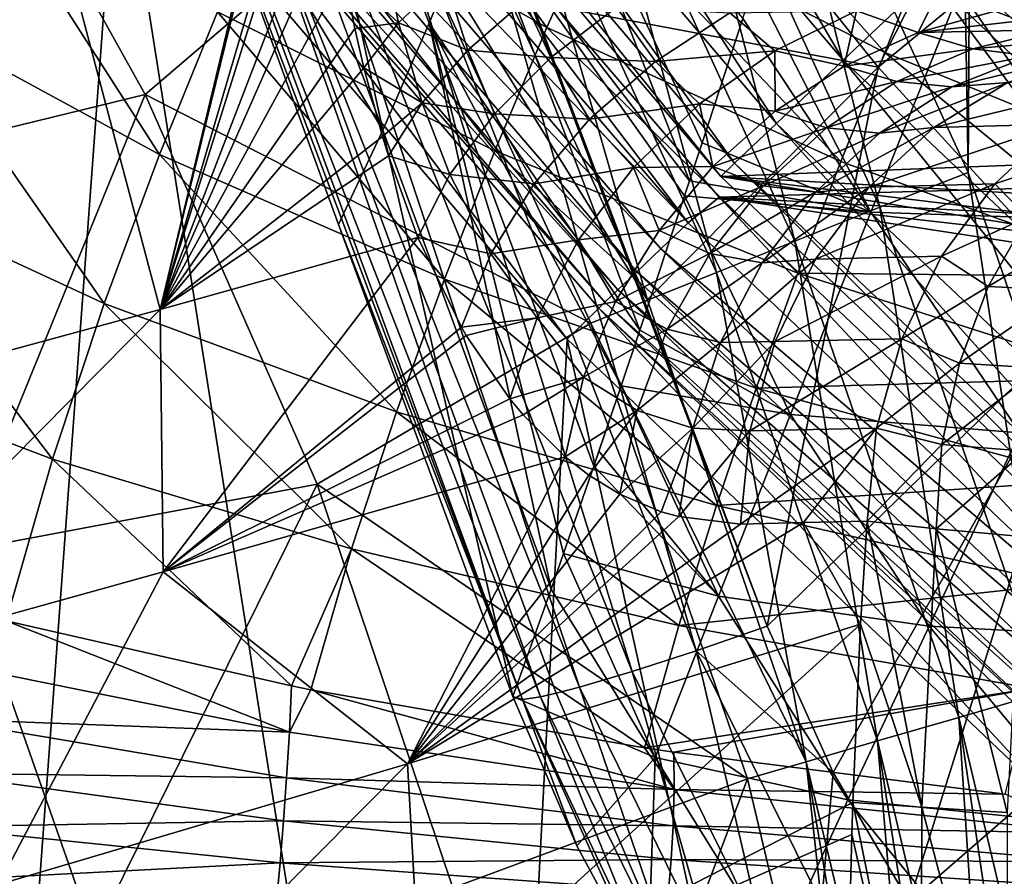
# Model space of a CAD drawing. Header units: metres. Extents: x -25 to 25, y -125 to 22.
# Tile 85 of 256: x -16.65 to -13.65, y -15.88 to -13.27. Entities that reach past the tile are written whole.
import ezdxf

# ---------------------------------------------------------------- set-up
doc = ezdxf.new("R2010")
doc.units = ezdxf.units.M
doc.layers.add('solid_500465', color=7, linetype='CONTINUOUS')

msp = doc.modelspace()

# ---------------------------------------------------------------- linework, layer by layer
at = {"layer": 'solid_500465'}
for points in [[(-13.613679, 10.760077, 3.5), (-14.153199, 10.043385, 3.5), (-13.763087, -13.738893, 3.5)], [(-13.613679, 10.760077, 3.5), (-13.763087, -13.738893, 3.5), (-13.24941, -15.232725, 3.5)], [(-14.153199, 10.043385, 3.5), (-14.424536, -12.295203, 3.5), (-13.763087, -13.738893, 3.5)], [(-13.089178, -11.557897, 93.362961), (-14.642193, -12.66404, 92.956154), (-14.036419, -13.418515, 92.980164)], [(-12.558009, -12.202357, 93.376274), (-13.089178, -11.557897, 93.362961), (-14.036419, -13.418515, 92.980164)], [(-15.217558, -11.568087, 1.526915), (-15.508414, -11.78919, 1.245427), (-14.142867, -13.396835, 1.245427)], [(-13.877622, -13.145581, 1.526915), (-15.217558, -11.568087, 1.526915), (-14.142867, -13.396835, 1.245427)], [(-15.508414, -11.78919, 1.245427), (-15.731284, -11.958611, 0.878896), (-14.346114, -13.589361, 0.878896)], [(-14.142867, -13.396835, 1.245427), (-15.508414, -11.78919, 1.245427), (-14.346114, -13.589361, 0.878896)], [(-15.907714, -11.943192, 84.429779), (-15.543663, -13.610267, 88.100883), (-16.058683, -12.221843, 88.113518)], [(-15.907714, -11.943192, 84.429779), (-15.40333, -13.284092, 84.431763), (-15.543663, -13.610267, 88.100883)], [(-15.254921, -12.924594, 80.797119), (-15.40333, -13.284092, 84.431763), (-15.907714, -11.943192, 84.429779)], [(-15.731284, -11.958611, 0.878896), (-15.870951, -12.064783, 0.452351), (-14.473482, -13.710011, 0.452351)], [(-14.346114, -13.589361, 0.878896), (-15.731284, -11.958611, 0.878896), (-14.473482, -13.710011, 0.452351)], [(-15.870951, -12.064783, 0.452351), (-15.917324, -12.101047), (-14.516014, -13.750599)], [(-14.473482, -13.710011, 0.452351), (-15.870951, -12.064783, 0.452351), (-14.516014, -13.750599)], [(-15.917324, -12.101047), (-10.154634, -12.960529), (-9.35251, -13.550797)], [(-15.917324, -12.101047), (-9.35251, -13.550797), (-14.516014, -13.750599)], [(-15.740843, -12.151189, 31.723297), (-16.221296, -14.155741, 30.76823), (-16.698362, -12.355916, 29.359449)], [(-15.740843, -12.151189, 31.723297), (-15.740671, -12.197423, 31.729109), (-16.221296, -14.155741, 30.76823)], [(-15.740671, -12.197423, 31.729109), (-15.731935, -12.487516, 31.782774), (-16.221296, -14.155741, 30.76823)], [(-16.152468, -12.5963, 91.802902), (-16.058683, -12.221843, 88.113518), (-15.543663, -13.610267, 88.100883)], [(-12.558009, -12.202357, 93.376274), (-14.036419, -13.418515, 92.980164), (-13.372191, -14.145932, 92.998543)], [(-14.614505, -13.892123, 1.984921), (-15.944965, -12.342322, 1.984921), (-15.846264, -12.269756, 2)], [(-9.254079, -13.660596, 2), (-14.52076, -13.813631, 2), (-15.846264, -12.269756, 2)], [(-14.614505, -13.892123, 1.984921), (-15.846264, -12.269756, 2), (-14.52076, -13.813631, 2)], [(-9.979335, -13.139667, 2), (-9.254079, -13.660596, 2), (-15.846264, -12.269756, 2)], [(-14.031856, -13.844733, 3.528075), (-14.424536, -12.295203, 3.5), (-14.681003, -12.426801, 3.528075)], [(-14.031856, -13.844733, 3.528075), (-13.763087, -13.738893, 3.5), (-14.424536, -12.295203, 3.5)], [(-16.035975, -12.412768, 1.940286), (-15.944965, -12.342322, 1.984921), (-14.614505, -13.892123, 1.984921)], [(-17.35466, -13.767779, 6.511294), (-16.267509, -13.501195, 5.385649), (-16.898666, -12.369145, 5.385649)], [(-16.698362, -12.355916, 29.359449), (-16.221296, -14.155741, 30.76823), (-16.950369, -14.353209, 28.926949)], [(-16.898666, -12.369145, 5.385649), (-16.267509, -13.501195, 5.385649), (-15.52203, -12.863243, 4.15067)], [(-16.115564, -12.474375, 1.868816), (-16.035975, -12.412768, 1.940286), (-14.697921, -13.971416, 1.940286)], [(-14.697921, -13.971416, 1.940286), (-16.035975, -12.412768, 1.940286), (-14.614505, -13.892123, 1.984921)], [(-14.681003, -12.426801, 3.528075), (-14.928083, -12.554905, 3.611361), (-14.290283, -13.948052, 3.611361)], [(-14.031856, -13.844733, 3.528075), (-14.681003, -12.426801, 3.528075), (-14.290283, -13.948052, 3.611361)], [(-15.044713, -13.297431, 37.863773), (-15.673428, -12.440283, 37.371681), (-15.86245, -12.836299, 37.0788)], [(-15.044713, -13.297431, 37.863773), (-14.88242, -12.934116, 38.104939), (-15.673428, -12.440283, 37.371681)], [(-15.630922, -12.529512, 92.730835), (-14.59022, -15.194177, 92.629082), (-15.385217, -12.441145, 92.830978)], [(-15.385217, -12.441145, 92.830978), (-14.374516, -15.119419, 92.704575), (-15.095413, -13.219828, 92.806213)], [(-14.59022, -15.194177, 92.629082), (-14.374516, -15.119419, 92.704575), (-15.385217, -12.441145, 92.830978)], [(-15.731935, -12.487516, 31.782774), (-15.72644, -12.57746, 31.805653), (-16.221296, -14.155741, 30.76823)], [(-16.178881, -12.523386, 1.774866), (-16.115564, -12.474375, 1.868816), (-14.770868, -14.040757, 1.868816)], [(-14.770868, -14.040757, 1.868816), (-16.115564, -12.474375, 1.868816), (-14.697921, -13.971416, 1.940286)], [(-16.222065, -12.556813, 1.664162), (-16.178881, -12.523386, 1.774866), (-14.828902, -14.095922, 1.774866)], [(-14.828902, -14.095922, 1.774866), (-16.178881, -12.523386, 1.774866), (-14.770868, -14.040757, 1.868816)], [(-15.630922, -12.529512, 92.730835), (-15.842047, -12.601046, 92.562653), (-14.784918, -15.257372, 92.500648)], [(-15.630922, -12.529512, 92.730835), (-14.784918, -15.257372, 92.500648), (-14.59022, -15.194177, 92.629082)], [(-15.095301, -12.531153, 77.180786), (-14.610849, -13.763856, 77.176315), (-15.254921, -12.924594, 80.797119)], [(-15.095301, -12.531153, 77.180786), (-14.44849, -13.270542, 73.558014), (-14.572764, -13.6486, 76.303955)], [(-15.095301, -12.531153, 77.180786), (-14.572764, -13.6486, 76.303955), (-14.610849, -13.763856, 77.176315)], [(-16.242195, -12.572983, 1.543578), (-14.98347, -14.245853), (-16.349859, -12.653533)], [(-14.868484, -14.133548, 1.664162), (-16.242195, -12.572983, 1.543578), (-16.222065, -12.556813, 1.664162)], [(-16.242195, -12.572983, 1.543578), (-14.886576, -14.151984, 1.543579), (-14.98347, -14.245853)], [(-14.868484, -14.133548, 1.664162), (-14.886576, -14.151984, 1.543579), (-16.242195, -12.572983, 1.543578)], [(-14.868484, -14.133548, 1.664162), (-16.222065, -12.556813, 1.664162), (-14.828902, -14.095922, 1.774866)], [(-15.72644, -12.57746, 31.805653), (-15.705362, -12.814791, 31.880665), (-16.221296, -14.155741, 30.76823)], [(-14.928083, -12.554905, 3.611361), (-15.156278, -12.673218, 3.746734), (-14.528955, -14.043476, 3.746734)], [(-14.290283, -13.948052, 3.611361), (-14.928083, -12.554905, 3.611361), (-14.528955, -14.043476, 3.746734)], [(-14.016887, -13.373324, 38.786655), (-14.720443, -12.577503, 38.356087), (-14.88242, -12.934116, 38.104939)], [(-14.016887, -13.373324, 38.786655), (-13.884514, -13.044029, 38.991688), (-14.720443, -12.577503, 38.356087)], [(-15.678952, -13.897183, 91.751534), (-16.152468, -12.5963, 91.802902), (-15.543663, -13.610267, 88.100883)], [(-15.119452, -15.342616, 91.951378), (-16.152468, -12.5963, 91.802902), (-15.678952, -13.897183, 91.751534)], [(-16.097507, -12.679841, 92.078545), (-16.152468, -12.5963, 91.802902), (-15.119452, -15.342616, 91.951378)], [(-15.842047, -12.601046, 92.562653), (-16.001726, -12.652493, 92.339417), (-14.94612, -15.304914, 92.327019)], [(-15.842047, -12.601046, 92.562653), (-14.94612, -15.304914, 92.327019), (-14.784918, -15.257372, 92.500648)], [(-16.822397, -19.050726), (-17.299999, -12.8), (-16.349859, -12.653533)], [(-15.261466, -19.554087), (-16.822397, -19.050726), (-16.349859, -12.653533)], [(-15.261466, -19.554087), (-16.349859, -12.653533), (-14.98347, -14.245853)], [(-16.001726, -12.652493, 92.339417), (-16.097507, -12.679841, 92.078545), (-15.064415, -15.33403, 92.118324)], [(-16.001726, -12.652493, 92.339417), (-15.016629, -15.323255, 92.216499), (-14.94612, -15.304914, 92.327019)], [(-16.001726, -12.652493, 92.339417), (-15.064415, -15.33403, 92.118324), (-15.016629, -15.323255, 92.216499)], [(-15.095413, -13.219828, 92.806213), (-14.036419, -13.418515, 92.980164), (-14.642193, -12.66404, 92.956154)], [(-16.097507, -12.679841, 92.078545), (-15.119452, -15.342616, 91.951378), (-15.064415, -15.33403, 92.118324)], [(-15.156278, -12.673218, 3.746734), (-15.357024, -12.777303, 3.929116), (-14.73892, -14.127425, 3.929116)], [(-14.528955, -14.043476, 3.746734), (-15.156278, -12.673218, 3.746734), (-14.73892, -14.127425, 3.929116)], [(-12.981609, -13.450749, 39.575077), (-13.755222, -12.71342, 39.20694), (-13.884514, -13.044029, 38.991688)], [(-12.981609, -13.450749, 39.575077), (-12.883825, -13.144038, 39.750347), (-13.755222, -12.71342, 39.20694)], [(-16.223698, -13.684008, 36.533817), (-16.805651, -12.779837, 35.907795), (-17.004202, -13.260305, 35.588242)], [(-16.223698, -13.684008, 36.533817), (-16.046785, -13.249938, 36.798595), (-16.805651, -12.779837, 35.907795)], [(-14.73892, -14.127425, 3.929116), (-15.357024, -12.777303, 3.929116), (-15.52203, -12.863243, 4.15067)], [(-15.705362, -12.814791, 31.880665), (-15.689213, -12.947515, 31.932276), (-16.221296, -14.155741, 30.76823)], [(-15.203473, -13.673099, 37.634899), (-15.86245, -12.836299, 37.0788), (-16.046785, -13.249938, 36.798595)], [(-15.203473, -13.673099, 37.634899), (-15.044713, -13.297431, 37.863773), (-15.86245, -12.836299, 37.0788)], [(-13.568488, -12.852755, 1.704139), (-13.877622, -13.145581, 1.526915), (-12.374983, -14.568956, 1.526915)], [(-16.267509, -13.501195, 5.385649), (-14.91153, -14.196845, 4.150672), (-15.52203, -12.863243, 4.15067)], [(-14.73892, -14.127425, 3.929116), (-15.52203, -12.863243, 4.15067), (-14.91153, -14.196845, 4.150672)], [(-15.254921, -12.924594, 80.797119), (-14.762499, -14.219086, 80.813393), (-15.40333, -13.284092, 84.431763)], [(-15.254921, -12.924594, 80.797119), (-14.610849, -13.763856, 77.176315), (-14.626091, -13.809889, 77.529778)], [(-15.254921, -12.924594, 80.797119), (-14.626091, -13.809889, 77.529778), (-14.762499, -14.219086, 80.813393)], [(-14.150251, -13.705493, 38.592094), (-14.88242, -12.934116, 38.104939), (-15.044713, -13.297431, 37.863773)], [(-14.150251, -13.705493, 38.592094), (-14.016887, -13.373324, 38.786655), (-14.88242, -12.934116, 38.104939)], [(-15.689213, -12.947515, 31.932276), (-15.661534, -13.129154, 32.015209), (-16.221296, -14.155741, 30.76823)], [(-13.605079, -13.277407, 33.66325), (-13.682307, -13.248451, 33.577766), (-0.000089, -12.971203, 34.206932)], [(-15.552988, -13.01706, 32.2066), (-15.495893, -13.283368, 32.362686), (-15.661534, -13.129154, 32.015209)], [(-15.552988, -13.01706, 32.2066), (-15.354471, -13.148172, 32.520851), (-15.495893, -13.283368, 32.362686)], [(-13.082528, -13.753803, 39.410862), (-13.884514, -13.044029, 38.991688), (-14.016887, -13.373324, 38.786655)], [(-13.082528, -13.753803, 39.410862), (-12.981609, -13.450749, 39.575077), (-13.884514, -13.044029, 38.991688)], [(-15.661534, -13.129154, 32.015209), (-15.628758, -13.300561, 32.108112), (-16.221296, -14.155741, 30.76823)], [(-15.495893, -13.283368, 32.362686), (-15.628758, -13.300561, 32.108112), (-15.661534, -13.129154, 32.015209)], [(-15.495893, -13.283368, 32.362686), (-15.354471, -13.148172, 32.520851), (-15.285247, -13.3662, 32.690098)], [(-15.354471, -13.148172, 32.520851), (-15.113233, -13.216621, 32.80703), (-15.285247, -13.3662, 32.690098)], [(-13.877622, -13.145581, 1.526915), (-14.142867, -13.396835, 1.245427), (-12.611508, -14.847416, 1.245427)], [(-12.374983, -14.568956, 1.526915), (-13.877622, -13.145581, 1.526915), (-12.611508, -14.847416, 1.245427)], [(-14.44849, -13.270542, 73.558014), (-14.414191, -13.165754, 72.825264), (-14.058666, -13.859927, 72.789131)], [(-14.058666, -13.859927, 72.789131), (-14.414191, -13.165754, 72.825264), (-13.788763, -13.183013, 68.095284)], [(-14.102363, -13.246722, 33.465168), (-13.843607, -13.166469, 33.395569), (-13.914771, -13.312831, 33.658218)], [(-13.914771, -13.312831, 33.658218), (-13.843607, -13.166469, 33.395569), (-13.682307, -13.248451, 33.577766)], [(-13.299856, -13.885201, 68.080139), (-13.788763, -13.183013, 68.095284), (-12.964605, -13.181619, 63.401207)], [(-14.058666, -13.859927, 72.789131), (-13.788763, -13.183013, 68.095284), (-13.299856, -13.885201, 68.080139)], [(-15.285247, -13.3662, 32.690098), (-15.113233, -13.216621, 32.80703), (-15.033205, -13.388871, 32.980858)], [(-15.113233, -13.216621, 32.80703), (-14.832975, -13.235503, 33.050972), (-15.033205, -13.388871, 32.980858)], [(-15.095413, -13.219828, 92.806213), (-14.749657, -14.136527, 92.764526), (-14.036419, -13.418515, 92.980164)], [(-15.095413, -13.219828, 92.806213), (-14.374516, -15.119419, 92.704575), (-14.749657, -14.136527, 92.764526)], [(-14.714266, -13.401103, 33.274231), (-15.033205, -13.388871, 32.980858), (-14.832975, -13.235503, 33.050972)], [(-14.714266, -13.401103, 33.274231), (-14.832975, -13.235503, 33.050972), (-14.488208, -13.253477, 33.288918)], [(-16.391886, -14.137718, 36.286572), (-17.004202, -13.260305, 35.588242), (-17.1922, -13.767412, 35.288143)], [(-16.391886, -14.137718, 36.286572), (-16.223698, -13.684008, 36.533817), (-17.004202, -13.260305, 35.588242)], [(-15.356291, -14.063365, 37.420223), (-16.046785, -13.249938, 36.798595), (-16.223698, -13.684008, 36.533817)], [(-15.356291, -14.063365, 37.420223), (-15.203473, -13.673099, 37.634899), (-16.046785, -13.249938, 36.798595)], [(-14.714266, -13.401103, 33.274231), (-14.488208, -13.253477, 33.288918), (-14.351009, -13.369183, 33.50573)], [(-14.572764, -13.6486, 76.303955), (-14.44849, -13.270542, 73.558014), (-14.058666, -13.859927, 72.789131)], [(-14.488208, -13.253477, 33.288918), (-14.102363, -13.246722, 33.465168), (-14.351009, -13.369183, 33.50573)], [(-14.351009, -13.369183, 33.50573), (-14.102363, -13.246722, 33.465168), (-14.1398, -13.414907, 33.719044)], [(-14.102363, -13.246722, 33.465168), (-13.914771, -13.312831, 33.658218), (-14.1398, -13.414907, 33.719044)], [(-13.914771, -13.312831, 33.658218), (-13.682307, -13.248451, 33.577766), (-13.605079, -13.277407, 33.66325)], [(-15.628758, -13.300561, 32.108112), (-15.601549, -13.420397, 32.182468), (-16.221296, -14.155741, 30.76823)], [(-15.495893, -13.283368, 32.362686), (-15.601549, -13.420397, 32.182468), (-15.628758, -13.300561, 32.108112)], [(-15.495893, -13.283368, 32.362686), (-15.424159, -13.526793, 32.546745), (-15.601549, -13.420397, 32.182468)], [(-15.40333, -13.284092, 84.431763), (-15.032174, -15.006867, 88.092529), (-15.543663, -13.610267, 88.100883)], [(-15.495893, -13.283368, 32.362686), (-15.285247, -13.3662, 32.690098), (-15.424159, -13.526793, 32.546745)], [(-15.40333, -13.284092, 84.431763), (-14.994016, -14.897686, 86.985321), (-15.032174, -15.006867, 88.092529)], [(-15.40333, -13.284092, 84.431763), (-14.902458, -14.632282, 84.440857), (-14.994016, -14.897686, 86.985321)], [(-15.40333, -13.284092, 84.431763), (-14.762499, -14.219086, 80.813393), (-14.819344, -14.387849, 82.252045)], [(-15.40333, -13.284092, 84.431763), (-14.819344, -14.387849, 82.252045), (-14.902458, -14.632282, 84.440857)], [(-14.281166, -14.045431, 38.409378), (-15.044713, -13.297431, 37.863773), (-15.203473, -13.673099, 37.634899)], [(-14.281166, -14.045431, 38.409378), (-14.150251, -13.705493, 38.592094), (-15.044713, -13.297431, 37.863773)], [(-13.914771, -13.312831, 33.658218), (-13.605079, -13.277407, 33.66325), (-13.510521, -13.30524, 33.767143)], [(-14.1398, -13.414907, 33.719044), (-13.914771, -13.312831, 33.658218), (-13.748989, -13.362364, 33.864006)], [(-13.914771, -13.312831, 33.658218), (-13.510521, -13.30524, 33.767143), (-13.748989, -13.362364, 33.864006)], [(-13.748989, -13.362364, 33.864006), (-13.510521, -13.30524, 33.767143), (-13.384662, -13.330231, 33.903271)], [(-13.748989, -13.362364, 33.864006), (-13.384662, -13.330231, 33.903271), (-13.575845, -13.383744, 34.071697)], [(-15.424159, -13.526793, 32.546745), (-15.285247, -13.3662, 32.690098), (-15.203911, -13.560362, 32.880955)], [(-15.285247, -13.3662, 32.690098), (-15.033205, -13.388871, 32.980858), (-15.203911, -13.560362, 32.880955)], [(-14.915003, -13.576357, 33.228374), (-15.203911, -13.560362, 32.880955), (-15.033205, -13.388871, 32.980858)], [(-14.915003, -13.576357, 33.228374), (-15.033205, -13.388871, 32.980858), (-14.714266, -13.401103, 33.274231)], [(-14.714266, -13.401103, 33.274231), (-14.351009, -13.369183, 33.50573), (-14.58007, -13.530047, 33.516666)], [(-14.58007, -13.530047, 33.516666), (-14.351009, -13.369183, 33.50573), (-14.350171, -13.552203, 33.759666)], [(-14.351009, -13.369183, 33.50573), (-14.1398, -13.414907, 33.719044), (-14.350171, -13.552203, 33.759666)], [(-13.184956, -14.056635, 39.257381), (-14.016887, -13.373324, 38.786655), (-14.150251, -13.705493, 38.592094)], [(-14.1398, -13.414907, 33.719044), (-13.748989, -13.362364, 33.864006), (-13.979754, -13.462528, 33.945087)], [(-13.184956, -14.056635, 39.257381), (-13.082528, -13.753803, 39.410862), (-14.016887, -13.373324, 38.786655)], [(-13.979754, -13.462528, 33.945087), (-13.748989, -13.362364, 33.864006), (-13.575845, -13.383744, 34.071697)], [(-13.979754, -13.462528, 33.945087), (-13.575845, -13.383744, 34.071697), (-13.813143, -13.478703, 34.172104)], [(-13.813143, -13.478703, 34.172104), (-13.397962, -13.377981, 34.278023), (-13.642609, -13.464806, 34.396275)], [(-13.813143, -13.478703, 34.172104), (-13.575845, -13.383744, 34.071697), (-13.397962, -13.377981, 34.278023)], [(-15.601549, -13.420397, 32.182468), (-15.544845, -13.629593, 32.33226), (-16.221296, -14.155741, 30.76823)], [(-15.424159, -13.526793, 32.546745), (-15.544845, -13.629593, 32.33226), (-15.601549, -13.420397, 32.182468)], [(-14.915003, -13.576357, 33.228374), (-14.714266, -13.401103, 33.274231), (-14.58007, -13.530047, 33.516666)], [(-14.749657, -14.136527, 92.764526), (-14.374516, -15.119419, 92.704575), (-14.036419, -13.418515, 92.980164)], [(-14.374516, -15.119419, 92.704575), (-13.372191, -14.145932, 92.998543), (-14.036419, -13.418515, 92.980164)], [(-14.350171, -13.552203, 33.759666), (-14.1398, -13.414907, 33.719044), (-13.979754, -13.462528, 33.945087)], [(-14.142867, -13.396835, 1.245427), (-14.346114, -13.589361, 0.878896), (-12.792747, -15.060787, 0.878896)], [(-12.611508, -14.847416, 1.245427), (-14.142867, -13.396835, 1.245427), (-12.792747, -15.060787, 0.878896)], [(-14.350171, -13.552203, 33.759666), (-13.979754, -13.462528, 33.945087), (-14.194426, -13.602866, 34.008965)], [(-14.194426, -13.602866, 34.008965), (-13.979754, -13.462528, 33.945087), (-13.813143, -13.478703, 34.172104)], [(-14.194426, -13.602866, 34.008965), (-13.813143, -13.478703, 34.172104), (-14.032739, -13.61876, 34.259106)], [(-14.032739, -13.61876, 34.259106), (-13.642609, -13.464806, 34.396275), (-13.867755, -13.601496, 34.505814)], [(-14.032739, -13.61876, 34.259106), (-13.813143, -13.478703, 34.172104), (-13.642609, -13.464806, 34.396275)], [(-13.26176, -13.454993, 35.180634), (-13.867755, -13.601496, 34.505814), (-13.642609, -13.464806, 34.396275)], [(-13.26176, -13.454993, 35.180634), (-13.485733, -13.591854, 35.292912), (-13.867755, -13.601496, 34.505814)], [(-16.834259, -14.892056, 6.511294), (-16.267509, -13.501195, 5.385649), (-17.35466, -13.767779, 6.511294)], [(-16.834259, -14.892056, 6.511294), (-15.743578, -14.686687, 5.385649), (-16.267509, -13.501195, 5.385649)], [(-16.267509, -13.501195, 5.385649), (-15.743578, -14.686687, 5.385649), (-14.91153, -14.196845, 4.150672)], [(-15.424159, -13.526793, 32.546745), (-15.526532, -13.68863, 32.37952), (-15.544845, -13.629593, 32.33226)], [(-15.424159, -13.526793, 32.546745), (-15.339892, -13.744753, 32.754307), (-15.526532, -13.68863, 32.37952)], [(-15.424159, -13.526793, 32.546745), (-15.203911, -13.560362, 32.880955), (-15.339892, -13.744753, 32.754307)], [(-14.915003, -13.576357, 33.228374), (-14.58007, -13.530047, 33.516666), (-14.781558, -13.723706, 33.497597)], [(-14.781558, -13.723706, 33.497597), (-14.58007, -13.530047, 33.516666), (-14.539831, -13.720768, 33.778915)], [(-14.58007, -13.530047, 33.516666), (-14.350171, -13.552203, 33.759666), (-14.539831, -13.720768, 33.778915)], [(-15.083896, -13.773543, 33.152836), (-15.339892, -13.744753, 32.754307), (-15.203911, -13.560362, 32.880955)], [(-15.083896, -13.773543, 33.152836), (-15.203911, -13.560362, 32.880955), (-14.915003, -13.576357, 33.228374)], [(-14.539831, -13.720768, 33.778915), (-14.350171, -13.552203, 33.759666), (-14.194426, -13.602866, 34.008965)], [(-14.516014, -13.750599), (-9.35251, -13.550797), (-8.518589, -14.089991)], [(-15.083896, -13.773543, 33.152836), (-14.915003, -13.576357, 33.228374), (-14.781558, -13.723706, 33.497597)], [(-14.346114, -13.589361, 0.878896), (-14.473482, -13.710011, 0.452351), (-12.906324, -15.1945, 0.452351)], [(-12.792747, -15.060787, 0.878896), (-14.346114, -13.589361, 0.878896), (-12.906324, -15.1945, 0.452351)], [(-14.227274, -13.799222, 34.329792), (-13.867755, -13.601496, 34.505814), (-14.065259, -13.783109, 34.602676)], [(-14.227274, -13.799222, 34.329792), (-14.032739, -13.61876, 34.259106), (-13.867755, -13.601496, 34.505814)], [(-13.485733, -13.591854, 35.292912), (-14.065259, -13.783109, 34.602676), (-13.867755, -13.601496, 34.505814)], [(-13.485733, -13.591854, 35.292912), (-13.682152, -13.7737, 35.392174), (-14.065259, -13.783109, 34.602676)], [(-13.435089, -13.691326, 35.649761), (-13.682152, -13.7737, 35.392174), (-13.485733, -13.591854, 35.292912)], [(-15.544845, -13.629593, 32.33226), (-15.526532, -13.68863, 32.37952), (-16.221296, -14.155741, 30.76823)], [(-15.678952, -13.897183, 91.751534), (-15.543663, -13.610267, 88.100883), (-15.148514, -15.333252, 91.667999)], [(-15.543663, -13.610267, 88.100883), (-15.032174, -15.006867, 88.092529), (-15.148514, -15.333252, 91.667999)], [(-14.539831, -13.720768, 33.778915), (-14.194426, -13.602866, 34.008965), (-14.386339, -13.779023, 34.053654)], [(-14.386339, -13.779023, 34.053654), (-14.194426, -13.602866, 34.008965), (-14.032739, -13.61876, 34.259106)], [(-14.386339, -13.779023, 34.053654), (-14.032739, -13.61876, 34.259106), (-14.227274, -13.799222, 34.329792)], [(-14.610849, -13.763856, 77.176315), (-14.572764, -13.6486, 76.303955), (-14.058666, -13.859927, 72.789131)], [(-9.254079, -13.660596, 2), (-8.502411, -14.140287, 2), (-14.52076, -13.813631, 2)], [(-15.502199, -14.46708, 37.221249), (-16.223698, -13.684008, 36.533817), (-16.391886, -14.137718, 36.286572)], [(-15.502199, -14.46708, 37.221249), (-15.356291, -14.063365, 37.420223), (-16.223698, -13.684008, 36.533817)], [(-15.526532, -13.68863, 32.37952), (-15.437075, -13.936404, 32.604816), (-16.221296, -14.155741, 30.76823)], [(-15.339892, -13.744753, 32.754307), (-15.437075, -13.936404, 32.604816), (-15.526532, -13.68863, 32.37952)], [(-14.40759, -14.394883, 38.239677), (-15.203473, -13.673099, 37.634899), (-15.356291, -14.063365, 37.420223)], [(-14.40759, -14.394883, 38.239677), (-14.281166, -14.045431, 38.409378), (-15.203473, -13.673099, 37.634899)], [(-13.582668, -13.874472, 35.753239), (-13.682152, -13.7737, 35.392174), (-13.435089, -13.691326, 35.649761)], [(-14.781558, -13.723706, 33.497597), (-14.539831, -13.720768, 33.778915), (-14.703322, -13.915751, 33.776241)], [(-14.703322, -13.915751, 33.776241), (-14.539831, -13.720768, 33.778915), (-14.386339, -13.779023, 34.053654)], [(-14.473482, -13.710011, 0.452351), (-14.516014, -13.750599), (-12.944858, -15.238943)], [(-12.906324, -15.1945, 0.452351), (-14.473482, -13.710011, 0.452351), (-12.944858, -15.238943)], [(-13.184956, -14.056635, 39.257381), (-14.150251, -13.705493, 38.592094), (-14.281166, -14.045431, 38.409378)], [(-15.215454, -13.986255, 33.050072), (-15.437075, -13.936404, 32.604816), (-15.339892, -13.744753, 32.754307)], [(-15.215454, -13.986255, 33.050072), (-15.339892, -13.744753, 32.754307), (-15.083896, -13.773543, 33.152836)], [(-15.083896, -13.773543, 33.152836), (-14.781558, -13.723706, 33.497597), (-14.948446, -13.943408, 33.449192)], [(-14.948446, -13.943408, 33.449192), (-14.781558, -13.723706, 33.497597), (-14.703322, -13.915751, 33.776241)], [(-14.516014, -13.750599), (-8.518589, -14.089991), (-7.651213, -14.579109)], [(-14.516014, -13.750599), (-7.651213, -14.579109), (-6.757694, -15.014316)], [(-14.516014, -13.750599), (-6.757694, -15.014316), (-12.944858, -15.238943)], [(-13.524524, -15.319365, 3.528075), (-13.763087, -13.738893, 3.5), (-14.031856, -13.844733, 3.528075)], [(-13.524524, -15.319365, 3.528075), (-13.24941, -15.232725, 3.5), (-13.763087, -13.738893, 3.5)], [(-16.548931, -14.610627, 36.060341), (-17.1922, -13.767412, 35.288143), (-17.366875, -14.301071, 35.012012)], [(-16.548931, -14.610627, 36.060341), (-16.391886, -14.137718, 36.286572), (-17.1922, -13.767412, 35.288143)], [(-15.215454, -13.986255, 33.050072), (-15.083896, -13.773543, 33.152836), (-14.948446, -13.943408, 33.449192)], [(-14.703322, -13.915751, 33.776241), (-14.386339, -13.779023, 34.053654), (-14.549537, -13.985528, 34.077766)], [(-14.626091, -13.809889, 77.529778), (-14.610849, -13.763856, 77.176315), (-14.058666, -13.859927, 72.789131)], [(-14.549537, -13.985528, 34.077766), (-14.386339, -13.779023, 34.053654), (-14.227274, -13.799222, 34.329792)], [(-13.682152, -13.7737, 35.392174), (-14.227977, -14.003076, 34.683361), (-14.065259, -13.783109, 34.602676)], [(-13.682152, -13.7737, 35.392174), (-13.843901, -13.993942, 35.474831), (-14.227977, -14.003076, 34.683361)], [(-13.582668, -13.874472, 35.753239), (-13.843901, -13.993942, 35.474831), (-13.682152, -13.7737, 35.392174)], [(-14.762499, -14.219086, 80.813393), (-14.626091, -13.809889, 77.529778), (-14.303294, -14.475294, 77.494026)], [(-14.303294, -14.475294, 77.494026), (-14.626091, -13.809889, 77.529778), (-14.058666, -13.859927, 72.789131)], [(-14.549537, -13.985528, 34.077766), (-14.227274, -13.799222, 34.329792), (-14.390228, -14.014041, 34.38179)], [(-14.390228, -14.014041, 34.38179), (-14.065259, -13.783109, 34.602676), (-14.227977, -14.003076, 34.683361)], [(-14.390228, -14.014041, 34.38179), (-14.227274, -13.799222, 34.329792), (-14.065259, -13.783109, 34.602676)], [(-13.13408, -15.299372, 1.984921), (-14.614505, -13.892123, 1.984921), (-14.52076, -13.813631, 2)], [(-6.918443, -14.979202, 2), (-13.050719, -15.209541, 2), (-14.52076, -13.813631, 2)], [(-13.13408, -15.299372, 1.984921), (-14.52076, -13.813631, 2), (-13.050719, -15.209541, 2)], [(-7.721584, -14.581055, 2), (-6.918443, -14.979202, 2), (-14.52076, -13.813631, 2)], [(-8.502411, -14.140287, 2), (-7.721584, -14.581055, 2), (-14.52076, -13.813631, 2)], [(-14.303294, -14.475294, 77.494026), (-14.058666, -13.859927, 72.789131), (-13.605519, -14.531231, 72.770142)], [(-14.031856, -13.844733, 3.528075), (-14.290283, -13.948052, 3.611361), (-13.791819, -15.396909, 3.611361)], [(-13.605519, -14.531231, 72.770142), (-14.058666, -13.859927, 72.789131), (-13.299856, -13.885201, 68.080139)], [(-13.524524, -15.319365, 3.528075), (-14.031856, -13.844733, 3.528075), (-13.791819, -15.396909, 3.611361)], [(-15.119452, -15.342616, 91.951378), (-15.678952, -13.897183, 91.751534), (-15.148514, -15.333252, 91.667999)], [(-14.697921, -13.971416, 1.940286), (-14.614505, -13.892123, 1.984921), (-13.13408, -15.299372, 1.984921)], [(-13.701964, -14.085688, 35.838009), (-13.843901, -13.993942, 35.474831), (-13.582668, -13.874472, 35.753239)], [(-13.701964, -14.085688, 35.838009), (-13.582668, -13.874472, 35.753239), (-13.362541, -13.881422, 36.050579)], [(-13.701964, -14.085688, 35.838009), (-13.362541, -13.881422, 36.050579), (-13.468349, -14.096845, 36.15134)], [(-14.948446, -13.943408, 33.449192), (-14.703322, -13.915751, 33.776241), (-14.83594, -14.13154, 33.751713)], [(-14.83594, -14.13154, 33.751713), (-14.703322, -13.915751, 33.776241), (-14.549537, -13.985528, 34.077766)], [(-16.221296, -14.155741, 30.76823), (-15.437075, -13.936404, 32.604816), (-16.212349, -14.953588, 30.853418)], [(-15.437075, -13.936404, 32.604816), (-15.304824, -14.209269, 32.925152), (-16.212349, -14.953588, 30.853418)], [(-15.215454, -13.986255, 33.050072), (-15.304824, -14.209269, 32.925152), (-15.437075, -13.936404, 32.604816)], [(-15.215454, -13.986255, 33.050072), (-14.948446, -13.943408, 33.449192), (-15.074917, -14.181489, 33.373135)], [(-15.074917, -14.181489, 33.373135), (-14.948446, -13.943408, 33.449192), (-14.83594, -14.13154, 33.751713)], [(-14.290283, -13.948052, 3.611361), (-14.528955, -14.043476, 3.746734), (-14.03868, -15.468528, 3.746734)], [(-13.791819, -15.396909, 3.611361), (-14.290283, -13.948052, 3.611361), (-14.03868, -15.468528, 3.746734)], [(-15.215454, -13.986255, 33.050072), (-15.074917, -14.181489, 33.373135), (-15.304824, -14.209269, 32.925152)], [(-14.83594, -14.13154, 33.751713), (-14.549537, -13.985528, 34.077766), (-14.678949, -14.21597, 34.080559)], [(-14.770868, -14.040757, 1.868816), (-14.697921, -13.971416, 1.940286), (-13.209045, -15.386697, 1.940286)], [(-13.209045, -15.386697, 1.940286), (-14.697921, -13.971416, 1.940286), (-13.13408, -15.299372, 1.984921)], [(-14.678949, -14.21597, 34.080559), (-14.549537, -13.985528, 34.077766), (-14.390228, -14.014041, 34.38179)], [(-14.678949, -14.21597, 34.080559), (-14.390228, -14.014041, 34.38179), (-14.516142, -14.256019, 34.413361)], [(-14.516142, -14.256019, 34.413361), (-14.227977, -14.003076, 34.683361), (-14.350024, -14.253443, 34.744949)], [(-14.516142, -14.256019, 34.413361), (-14.390228, -14.014041, 34.38179), (-14.227977, -14.003076, 34.683361)], [(-13.843901, -13.993942, 35.474831), (-14.350024, -14.253443, 34.744949), (-14.227977, -14.003076, 34.683361)], [(-13.843901, -13.993942, 35.474831), (-13.965121, -14.244604, 35.53788), (-14.350024, -14.253443, 34.744949)], [(-13.701964, -14.085688, 35.838009), (-13.965121, -14.244604, 35.53788), (-13.843901, -13.993942, 35.474831)], [(-14.828902, -14.095922, 1.774866), (-14.770868, -14.040757, 1.868816), (-13.274604, -15.463062, 1.868816)], [(-13.274604, -15.463062, 1.868816), (-14.770868, -14.040757, 1.868816), (-13.209045, -15.386697, 1.940286)], [(-14.528955, -14.043476, 3.746734), (-14.73892, -14.127425, 3.929116), (-14.255851, -15.531536, 3.929116)], [(-14.03868, -15.468528, 3.746734), (-14.528955, -14.043476, 3.746734), (-14.255851, -15.531536, 3.929116)], [(-13.285937, -14.363384, 39.115227), (-14.281166, -14.045431, 38.409378), (-14.40759, -14.394883, 38.239677)], [(-13.285937, -14.363384, 39.115227), (-13.184956, -14.056635, 39.257381), (-14.281166, -14.045431, 38.409378)], [(-14.528888, -14.752451, 38.083958), (-15.356291, -14.063365, 37.420223), (-15.502199, -14.46708, 37.221249)], [(-14.528888, -14.752451, 38.083958), (-14.40759, -14.394883, 38.239677), (-15.356291, -14.063365, 37.420223)], [(-14.868484, -14.133548, 1.664162), (-14.828902, -14.095922, 1.774866), (-13.326758, -15.523816, 1.774866)], [(-13.326758, -15.523816, 1.774866), (-14.828902, -14.095922, 1.774866), (-13.274604, -15.463062, 1.868816)], [(-13.789478, -14.318773, 35.901585), (-13.965121, -14.244604, 35.53788), (-13.701964, -14.085688, 35.838009)], [(-13.789478, -14.318773, 35.901585), (-13.701964, -14.085688, 35.838009), (-13.468349, -14.096845, 36.15134)], [(-13.789478, -14.318773, 35.901585), (-13.468349, -14.096845, 36.15134), (-13.544636, -14.33427, 36.225933)], [(-15.639153, -14.88352, 37.040546), (-16.391886, -14.137718, 36.286572), (-16.548931, -14.610627, 36.060341)], [(-15.639153, -14.88352, 37.040546), (-15.502199, -14.46708, 37.221249), (-16.391886, -14.137718, 36.286572)], [(-15.074917, -14.181489, 33.373135), (-14.83594, -14.13154, 33.751713), (-14.933867, -14.361926, 33.706043)], [(-14.933867, -14.361926, 33.706043), (-14.83594, -14.13154, 33.751713), (-14.678949, -14.21597, 34.080559)], [(-14.255851, -15.531536, 3.929116), (-14.73892, -14.127425, 3.929116), (-14.91153, -14.196845, 4.150672)], [(-13.362331, -15.565253, 1.664162), (-14.886576, -14.151984, 1.543579), (-14.868484, -14.133548, 1.664162)], [(-13.362331, -15.565253, 1.664162), (-14.868484, -14.133548, 1.664162), (-13.326758, -15.523816, 1.774866)], [(-16.221296, -14.155741, 30.76823), (-16.212349, -14.953588, 30.853418), (-17.315432, -15.259972, 28.018343)], [(-16.950369, -14.353209, 28.926949), (-16.221296, -14.155741, 30.76823), (-17.315432, -15.259972, 28.018343)], [(-14.886576, -14.151984, 1.543579), (-13.467754, -15.685903), (-14.98347, -14.245853)], [(-14.886576, -14.151984, 1.543579), (-13.378407, -15.585475, 1.543579), (-13.467754, -15.685903)], [(-13.362331, -15.565253, 1.664162), (-13.378407, -15.585475, 1.543579), (-14.886576, -14.151984, 1.543579)], [(-14.374516, -15.119419, 92.704575), (-14.173769, -15.564403, 92.677025), (-13.372191, -14.145932, 92.998543)], [(-14.173769, -15.564403, 92.677025), (-13.942334, -15.95746, 92.657829), (-13.372191, -14.145932, 92.998543)], [(-13.942334, -15.95746, 92.657829), (-12.651144, -14.837345, 93.010986), (-13.372191, -14.145932, 92.998543)], [(-15.743578, -14.686687, 5.385649), (-14.434466, -15.583622, 4.150685), (-14.91153, -14.196845, 4.150672)], [(-15.074917, -14.181489, 33.373135), (-15.290112, -14.234508, 32.960064), (-15.304824, -14.209269, 32.925152)], [(-15.074917, -14.181489, 33.373135), (-15.157158, -14.427683, 33.270424), (-15.290112, -14.234508, 32.960064)], [(-15.074917, -14.181489, 33.373135), (-14.933867, -14.361926, 33.706043), (-15.157158, -14.427683, 33.270424)], [(-14.255851, -15.531536, 3.929116), (-14.91153, -14.196845, 4.150672), (-14.434466, -15.583622, 4.150685)], [(-15.304824, -14.209269, 32.925152), (-15.290112, -14.234508, 32.960064), (-16.212349, -14.953588, 30.853418)], [(-14.933867, -14.361926, 33.706043), (-14.678949, -14.21597, 34.080559), (-14.77056, -14.463194, 34.061939)], [(-14.819344, -14.387849, 82.252045), (-14.762499, -14.219086, 80.813393), (-14.303294, -14.475294, 77.494026)], [(-14.77056, -14.463194, 34.061939), (-14.678949, -14.21597, 34.080559), (-14.516142, -14.256019, 34.413361)], [(-15.290112, -14.234508, 32.960064), (-15.157158, -14.427683, 33.270424), (-16.212349, -14.953588, 30.853418)], [(-13.71319, -19.995274), (-15.261466, -19.554087), (-14.98347, -14.245853)], [(-13.71319, -19.995274), (-14.98347, -14.245853), (-13.467754, -15.685903)], [(-14.77056, -14.463194, 34.061939), (-14.516142, -14.256019, 34.413361), (-14.600795, -14.517046, 34.423443)], [(-14.600795, -14.517046, 34.423443), (-14.350024, -14.253443, 34.744949), (-14.426989, -14.525155, 34.785217)], [(-14.600795, -14.517046, 34.423443), (-14.516142, -14.256019, 34.413361), (-14.350024, -14.253443, 34.744949)], [(-13.965121, -14.244604, 35.53788), (-14.426989, -14.525155, 34.785217), (-14.350024, -14.253443, 34.744949)], [(-13.965121, -14.244604, 35.53788), (-14.041424, -14.516605, 35.579041), (-14.426989, -14.525155, 34.785217)], [(-13.789478, -14.318773, 35.901585), (-14.041424, -14.516605, 35.579041), (-13.965121, -14.244604, 35.53788)], [(-16.548931, -14.610627, 36.060341), (-17.366875, -14.301071, 35.012012), (-16.69013, -15.103249, 35.861351)], [(-13.84264, -14.566891, 35.942101), (-14.041424, -14.516605, 35.579041), (-13.789478, -14.318773, 35.901585)], [(-13.84264, -14.566891, 35.942101), (-13.789478, -14.318773, 35.901585), (-13.544636, -14.33427, 36.225933)], [(-13.84264, -14.566891, 35.942101), (-13.544636, -14.33427, 36.225933), (-13.589107, -14.586549, 36.27211)], [(-14.933867, -14.361926, 33.706043), (-15.117009, -14.475744, 33.362553), (-15.157158, -14.427683, 33.270424)], [(-14.933867, -14.361926, 33.706043), (-14.988979, -14.603684, 33.652184), (-15.117009, -14.475744, 33.362553)], [(-14.933867, -14.361926, 33.706043), (-14.77056, -14.463194, 34.061939), (-14.988979, -14.603684, 33.652184)], [(-13.383839, -14.675358, 38.984959), (-13.285937, -14.363384, 39.115227), (-14.40759, -14.394883, 38.239677)], [(-14.902458, -14.632282, 84.440857), (-14.819344, -14.387849, 82.252045), (-14.886778, -14.586402, 84.019653)], [(-14.886778, -14.586402, 84.019653), (-14.819344, -14.387849, 82.252045), (-14.522966, -15.028172, 82.209915)], [(-14.522966, -15.028172, 82.209915), (-14.819344, -14.387849, 82.252045), (-14.303294, -14.475294, 77.494026)], [(-13.383839, -14.675358, 38.984959), (-14.40759, -14.394883, 38.239677), (-14.528888, -14.752451, 38.083958)], [(-15.157158, -14.427683, 33.270424), (-15.117009, -14.475744, 33.362553), (-16.212349, -14.953588, 30.853418)], [(-14.64341, -15.117217, 37.943985), (-15.502199, -14.46708, 37.221249), (-15.639153, -14.88352, 37.040546)], [(-14.64341, -15.117217, 37.943985), (-14.528888, -14.752451, 38.083958), (-15.502199, -14.46708, 37.221249)], [(-14.77056, -14.463194, 34.061939), (-14.916914, -14.660138, 33.812649), (-14.988979, -14.603684, 33.652184)], [(-14.77056, -14.463194, 34.061939), (-14.822693, -14.718013, 34.019875), (-14.916914, -14.660138, 33.812649)], [(-14.77056, -14.463194, 34.061939), (-14.600795, -14.517046, 34.423443), (-14.822693, -14.718013, 34.019875)], [(-15.117009, -14.475744, 33.362553), (-14.988979, -14.603684, 33.652184), (-16.212349, -14.953588, 30.853418)], [(-14.522966, -15.028172, 82.209915), (-14.303294, -14.475294, 77.494026), (-13.881852, -15.118815, 77.471375)], [(-13.881852, -15.118815, 77.471375), (-14.303294, -14.475294, 77.494026), (-13.605519, -14.531231, 72.770142)], [(-14.600795, -14.517046, 34.423443), (-14.696837, -14.77084, 34.292549), (-14.822693, -14.718013, 34.019875)], [(-14.600795, -14.517046, 34.423443), (-14.643248, -14.785921, 34.407345), (-14.696837, -14.77084, 34.292549)], [(-14.600795, -14.517046, 34.423443), (-14.426989, -14.525155, 34.785217), (-14.643248, -14.785921, 34.407345)], [(-14.426989, -14.525155, 34.785217), (-14.456057, -14.808386, 34.802689), (-14.643248, -14.785921, 34.407345)], [(-14.041424, -14.516605, 35.579041), (-14.264269, -14.804266, 35.200211), (-14.456057, -14.808386, 34.802689)], [(-14.041424, -14.516605, 35.579041), (-14.456057, -14.808386, 34.802689), (-14.426989, -14.525155, 34.785217)], [(-14.041424, -14.516605, 35.579041), (-14.070043, -14.800095, 35.596825), (-14.264269, -14.804266, 35.200211)], [(-13.84264, -14.566891, 35.942101), (-14.070043, -14.800095, 35.596825), (-14.041424, -14.516605, 35.579041)], [(-13.881852, -15.118815, 77.471375), (-13.605519, -14.531231, 72.770142), (-13.072758, -15.162744, 72.756767)], [(-14.902458, -14.632282, 84.440857), (-14.886778, -14.586402, 84.019653), (-14.522966, -15.028172, 82.209915)], [(-13.84264, -14.566891, 35.942101), (-13.859894, -14.822586, 35.958355), (-14.070043, -14.800095, 35.596825)], [(-13.84264, -14.566891, 35.942101), (-13.589107, -14.586549, 36.27211), (-13.859894, -14.822586, 35.958355)], [(-13.589107, -14.586549, 36.27211), (-13.600434, -14.84611, 36.288498), (-13.859894, -14.822586, 35.958355)], [(-16.548931, -14.610627, 36.060341), (-16.69013, -15.103249, 35.861351), (-15.822046, -15.301209, 36.822716)], [(-15.639153, -14.88352, 37.040546), (-16.548931, -14.610627, 36.060341), (-15.822046, -15.301209, 36.822716)], [(-15.468826, -15.53811, 32.639065), (-16.212349, -14.953588, 30.853418), (-14.988979, -14.603684, 33.652184)], [(-14.916914, -14.660138, 33.812649), (-15.468826, -15.53811, 32.639065), (-14.988979, -14.603684, 33.652184)], [(-14.902458, -14.632282, 84.440857), (-14.522966, -15.028172, 82.209915), (-14.994016, -14.897686, 86.985321)], [(-14.916914, -14.660138, 33.812649), (-14.822693, -14.718013, 34.019875), (-15.468826, -15.53811, 32.639065)], [(-13.478352, -14.991023, 38.867085), (-13.383839, -14.675358, 38.984959), (-14.528888, -14.752451, 38.083958)], [(-16.423824, -16.06097, 6.511294), (-15.743578, -14.686687, 5.385649), (-16.834259, -14.892056, 6.511294)], [(-16.423824, -16.06097, 6.511294), (-15.331348, -15.915491, 5.385649), (-15.743578, -14.686687, 5.385649)], [(-15.743578, -14.686687, 5.385649), (-15.331348, -15.915491, 5.385649), (-14.434466, -15.583622, 4.150685)], [(-14.822693, -14.718013, 34.019875), (-14.696837, -14.77084, 34.292549), (-15.468826, -15.53811, 32.639065)], [(-13.478352, -14.991023, 38.867085), (-14.528888, -14.752451, 38.083958), (-14.64341, -15.117217, 37.943985)], [(-14.696837, -14.77084, 34.292549), (-14.643248, -14.785921, 34.407345), (-15.468826, -15.53811, 32.639065)], [(-14.643248, -14.785921, 34.407345), (-14.456057, -14.808386, 34.802689), (-15.468826, -15.53811, 32.639065)], [(-14.264269, -14.804266, 35.200211), (-14.070043, -14.800095, 35.596825), (-14.090316, -15.113023, 35.571087)], [(-13.903502, -15.669968, 35.90863), (-14.090316, -15.113023, 35.571087), (-14.070043, -14.800095, 35.596825)], [(-13.903502, -15.669968, 35.90863), (-14.070043, -14.800095, 35.596825), (-13.859894, -14.822586, 35.958355)], [(-14.264269, -14.804266, 35.200211), (-14.090316, -15.113023, 35.571087), (-15.468826, -15.53811, 32.639065)], [(-14.456057, -14.808386, 34.802689), (-14.264269, -14.804266, 35.200211), (-15.468826, -15.53811, 32.639065)], [(-13.644034, -15.685701, 36.237888), (-13.903502, -15.669968, 35.90863), (-13.859894, -14.822586, 35.958355)], [(-13.644034, -15.685701, 36.237888), (-13.859894, -14.822586, 35.958355), (-13.600434, -14.84611, 36.288498)], [(-13.942334, -15.95746, 92.657829), (-13.657962, -16.346844, 92.643219), (-12.651144, -14.837345, 93.010986)], [(-13.657962, -16.346844, 92.643219), (-13.295647, -16.75144, 92.632553), (-12.651144, -14.837345, 93.010986)], [(-15.639153, -14.88352, 37.040546), (-15.822046, -15.301209, 36.822716), (-15.762887, -15.313072, 36.882801)], [(-15.639153, -14.88352, 37.040546), (-15.762887, -15.313072, 36.882801), (-14.747418, -15.489469, 37.82309)], [(-14.64341, -15.117217, 37.943985), (-15.639153, -14.88352, 37.040546), (-14.747418, -15.489469, 37.82309)], [(-16.423824, -16.06097, 6.511294), (-16.834259, -14.892056, 6.511294), (-17.647156, -16.194242, 7.508393)], [(-15.032174, -15.006867, 88.092529), (-14.994016, -14.897686, 86.985321), (-14.715227, -15.519147, 86.936783)], [(-14.522966, -15.028172, 82.209915), (-14.715227, -15.519147, 86.936783), (-14.994016, -14.897686, 86.985321)], [(-16.713997, -15.904918, 29.660641), (-17.315432, -15.259972, 28.018343), (-16.212349, -14.953588, 30.853418)], [(-15.468826, -15.53811, 32.639065), (-16.713997, -15.904918, 29.660641), (-16.212349, -14.953588, 30.853418)], [(-15.148514, -15.333252, 91.667999), (-15.032174, -15.006867, 88.092529), (-14.715227, -15.519147, 86.936783)], [(-13.568244, -15.309361, 38.762676), (-13.478352, -14.991023, 38.867085), (-14.64341, -15.117217, 37.943985)], [(-14.129022, -15.647141, 82.18396), (-14.715227, -15.519147, 86.936783), (-14.522966, -15.028172, 82.209915)], [(-14.129022, -15.647141, 82.18396), (-14.522966, -15.028172, 82.209915), (-13.881852, -15.118815, 77.471375)], [(-16.69013, -15.103249, 35.861351), (-16.884327, -15.228672, 35.618843), (-15.82849, -15.441973, 36.807487)], [(-15.822046, -15.301209, 36.822716), (-16.69013, -15.103249, 35.861351), (-15.82849, -15.441973, 36.807487)], [(-15.424829, -16.325932, 32.776466), (-15.468826, -15.53811, 32.639065), (-14.090316, -15.113023, 35.571087)], [(-14.114283, -15.655318, 35.546791), (-15.424829, -16.325932, 32.776466), (-14.090316, -15.113023, 35.571087)], [(-13.568244, -15.309361, 38.762676), (-14.64341, -15.117217, 37.943985), (-14.747418, -15.489469, 37.82309)], [(-14.59022, -15.194177, 92.629082), (-14.173769, -15.564403, 92.677025), (-14.374516, -15.119419, 92.704575)], [(-14.129022, -15.647141, 82.18396), (-13.881852, -15.118815, 77.471375), (-13.380433, -15.72392, 77.455414)], [(-13.903502, -15.669968, 35.90863), (-14.114283, -15.655318, 35.546791), (-14.090316, -15.113023, 35.571087)], [(-13.380433, -15.72392, 77.455414), (-13.881852, -15.118815, 77.471375), (-13.072758, -15.162744, 72.756767)], [(-14.59022, -15.194177, 92.629082), (-14.784918, -15.257372, 92.500648), (-14.386654, -16.063702, 92.457367)], [(-14.209412, -15.962259, 92.586555), (-14.173769, -15.564403, 92.677025), (-14.59022, -15.194177, 92.629082)], [(-14.209412, -15.962259, 92.586555), (-14.59022, -15.194177, 92.629082), (-14.386654, -16.063702, 92.457367)], [(-15.82849, -15.441973, 36.807487), (-16.884327, -15.228672, 35.618843), (-16.898497, -15.400702, 35.596104)], [(-14.784918, -15.257372, 92.500648), (-14.94612, -15.304914, 92.327019), (-14.533251, -16.144369, 92.28302)], [(-14.386654, -16.063702, 92.457367), (-14.784918, -15.257372, 92.500648), (-14.533251, -16.144369, 92.28302)], [(-15.762887, -15.313072, 36.882801), (-15.822046, -15.301209, 36.822716), (-15.82849, -15.441973, 36.807487)], [(-14.94612, -15.304914, 92.327019), (-15.016629, -15.323255, 92.216499), (-14.640646, -16.199547, 92.073692)], [(-14.533251, -16.144369, 92.28302), (-14.94612, -15.304914, 92.327019), (-14.640646, -16.199547, 92.073692)], [(-13.568244, -15.309361, 38.762676), (-14.747418, -15.489469, 37.82309), (-14.658931, -15.502604, 37.89756)], [(-13.568244, -15.309361, 38.762676), (-14.658931, -15.502604, 37.89756), (-13.650368, -15.630598, 38.673904)], [(-15.762887, -15.313072, 36.882801), (-15.82849, -15.441973, 36.807487), (-14.657809, -15.616232, 37.889759)], [(-14.747418, -15.489469, 37.82309), (-15.762887, -15.313072, 36.882801), (-14.657809, -15.616232, 37.889759)], [(-14.954175, -15.787202, 91.639236), (-15.148514, -15.333252, 91.667999), (-14.715227, -15.519147, 86.936783)], [(-15.119452, -15.342616, 91.951378), (-15.148514, -15.333252, 91.667999), (-14.954175, -15.787202, 91.639236)], [(-15.064415, -15.33403, 92.118324), (-15.119452, -15.342616, 91.951378), (-14.70257, -16.226009, 91.841614)], [(-15.016629, -15.323255, 92.216499), (-15.064415, -15.33403, 92.118324), (-14.640646, -16.199547, 92.073692)], [(-14.640646, -16.199547, 92.073692), (-15.064415, -15.33403, 92.118324), (-14.70257, -16.226009, 91.841614)], [(-13.524524, -15.319365, 3.528075), (-13.791819, -15.396909, 3.611361), (-13.437428, -16.888, 3.611326)], [(-15.119452, -15.342616, 91.951378), (-14.954175, -15.787202, 91.639236), (-14.73834, -16.186281, 91.616745)], [(-14.70257, -16.226009, 91.841614), (-15.119452, -15.342616, 91.951378), (-14.73834, -16.186281, 91.616745)], [(-13.791819, -15.396909, 3.611361), (-14.03868, -15.468528, 3.746734), (-13.690585, -16.934679, 3.74693)], [(-13.567407, -16.912098, 3.67297), (-13.791819, -15.396909, 3.611361), (-13.690585, -16.934679, 3.74693)], [(-13.567407, -16.912098, 3.67297), (-13.437428, -16.888, 3.611326), (-13.791819, -15.396909, 3.611361)], [(-15.836959, -15.580656, 36.792889), (-16.898497, -15.400702, 35.596104), (-16.911469, -15.566828, 35.575874)], [(-15.82849, -15.441973, 36.807487), (-16.898497, -15.400702, 35.596104), (-15.836959, -15.580656, 36.792889)], [(-14.657809, -15.616232, 37.889759), (-15.82849, -15.441973, 36.807487), (-15.836959, -15.580656, 36.792889)], [(-14.03868, -15.468528, 3.746734), (-14.255851, -15.531536, 3.929116), (-13.91154, -16.976667, 3.928215)], [(-13.805473, -16.956409, 3.832224), (-14.03868, -15.468528, 3.746734), (-13.91154, -16.976667, 3.928215)], [(-13.805473, -16.956409, 3.832224), (-13.690585, -16.934679, 3.74693), (-14.03868, -15.468528, 3.746734)], [(-14.73834, -16.186281, 91.616745), (-14.954175, -15.787202, 91.639236), (-14.715227, -15.519147, 86.936783)], [(-14.658931, -15.502604, 37.89756), (-14.747418, -15.489469, 37.82309), (-14.657809, -15.616232, 37.889759)], [(-14.73834, -16.186281, 91.616745), (-14.715227, -15.519147, 86.936783), (-14.343824, -16.116917, 86.908104)], [(-14.129022, -15.647141, 82.18396), (-14.343824, -16.116917, 86.908104), (-14.715227, -15.519147, 86.936783)], [(-13.650368, -15.630598, 38.673904), (-14.658931, -15.502604, 37.89756), (-14.657809, -15.616232, 37.889759)], [(-16.607903, -16.684658, 29.969667), (-16.713997, -15.904918, 29.660641), (-15.468826, -15.53811, 32.639065)], [(-16.607903, -16.684658, 29.969667), (-15.468826, -15.53811, 32.639065), (-15.424829, -16.325932, 32.776466)], [(-14.255851, -15.531536, 3.929116), (-14.434466, -15.583622, 4.150685), (-14.095362, -17.010288, 4.150708)], [(-14.008339, -16.99477, 4.034423), (-14.255851, -15.531536, 3.929116), (-14.095362, -17.010288, 4.150708)], [(-14.008339, -16.99477, 4.034423), (-13.91154, -16.976667, 3.928215), (-14.255851, -15.531536, 3.929116)], [(-15.846214, -15.712006, 36.778812), (-16.911469, -15.566828, 35.575874), (-16.923721, -15.730149, 35.558243)], [(-15.836959, -15.580656, 36.792889), (-16.911469, -15.566828, 35.575874), (-15.846214, -15.712006, 36.778812)], [(-14.209412, -15.962259, 92.586555), (-13.942334, -15.95746, 92.657829), (-14.173769, -15.564403, 92.677025)], [(-14.660632, -15.726464, 37.88171), (-15.836959, -15.580656, 36.792889), (-15.846214, -15.712006, 36.778812)], [(-14.657809, -15.616232, 37.889759), (-15.836959, -15.580656, 36.792889), (-14.660632, -15.726464, 37.88171)], [(-15.331348, -15.915491, 5.385649), (-15.037277, -17.184053, 5.390455), (-14.434466, -15.583622, 4.150685)], [(-15.037277, -17.184053, 5.390455), (-14.095362, -17.010288, 4.150708), (-14.434466, -15.583622, 4.150685)], [(-13.382439, -15.749088, 38.85305), (-14.657809, -15.616232, 37.889759), (-14.660632, -15.726464, 37.88171)], [(-13.650368, -15.630598, 38.673904), (-14.657809, -15.616232, 37.889759), (-13.382439, -15.749088, 38.85305)], [(-14.114283, -15.655318, 35.546791), (-14.117101, -15.753152, 35.545143), (-15.424829, -16.325932, 32.776466)], [(-13.655659, -16.228329, 82.165688), (-14.343824, -16.116917, 86.908104), (-14.129022, -15.647141, 82.18396)], [(-13.655659, -16.228329, 82.165688), (-14.129022, -15.647141, 82.18396), (-13.380433, -15.72392, 77.455414)], [(-13.907491, -16.676004, 35.935802), (-14.117101, -15.753152, 35.545143), (-14.114283, -15.655318, 35.546791)], [(-13.903502, -15.669968, 35.90863), (-13.907491, -16.676004, 35.935802), (-14.114283, -15.655318, 35.546791)], [(-13.903502, -15.669968, 35.90863), (-13.645667, -16.648756, 36.265255), (-13.907491, -16.676004, 35.935802)], [(-13.644034, -15.685701, 36.237888), (-13.645667, -16.648756, 36.265255), (-13.903502, -15.669968, 35.90863)], [(-12.189081, -20.381264), (-13.71319, -19.995274), (-13.467754, -15.685903)], [(-15.846214, -15.712006, 36.778812), (-16.923721, -15.730149, 35.558243), (-15.856503, -15.839169, 36.765377)], [(-14.666407, -15.82868, 37.872589), (-15.846214, -15.712006, 36.778812), (-15.856503, -15.839169, 36.765377)], [(-14.660632, -15.726464, 37.88171), (-15.846214, -15.712006, 36.778812), (-14.666407, -15.82868, 37.872589)], [(-13.379609, -15.836133, 38.849976), (-14.660632, -15.726464, 37.88171), (-14.666407, -15.82868, 37.872589)], [(-13.382439, -15.749088, 38.85305), (-14.660632, -15.726464, 37.88171), (-13.379609, -15.836133, 38.849976)], [(-13.655659, -16.228329, 82.165688), (-13.380433, -15.72392, 77.455414), (-12.814049, -16.279392, 77.446037)], [(-15.856503, -15.839169, 36.765377), (-16.923721, -15.730149, 35.558243), (-16.936817, -15.894656, 35.543201)], [(-14.117101, -15.753152, 35.545143), (-14.120726, -15.91366, 35.544258), (-15.424829, -16.325932, 32.776466)], [(-13.907491, -16.676004, 35.935802), (-14.120726, -15.91366, 35.544258), (-14.117101, -15.753152, 35.545143)], [(-15.856503, -15.839169, 36.765377), (-16.936817, -15.894656, 35.543201), (-15.86819, -15.966796, 36.75333)], [(-14.675109, -15.925696, 37.862553), (-15.856503, -15.839169, 36.765377), (-15.86819, -15.966796, 36.75333)], [(-14.666407, -15.82868, 37.872589), (-15.856503, -15.839169, 36.765377), (-14.675109, -15.925696, 37.862553)], [(-13.382045, -15.915278, 38.844662), (-14.666407, -15.82868, 37.872589), (-14.675109, -15.925696, 37.862553)], [(-13.379609, -15.836133, 38.849976), (-14.666407, -15.82868, 37.872589), (-13.382045, -15.915278, 38.844662)]]:
    msp.add_3dface(points, dxfattribs=at)

doc.saveas('drawing.dxf')
